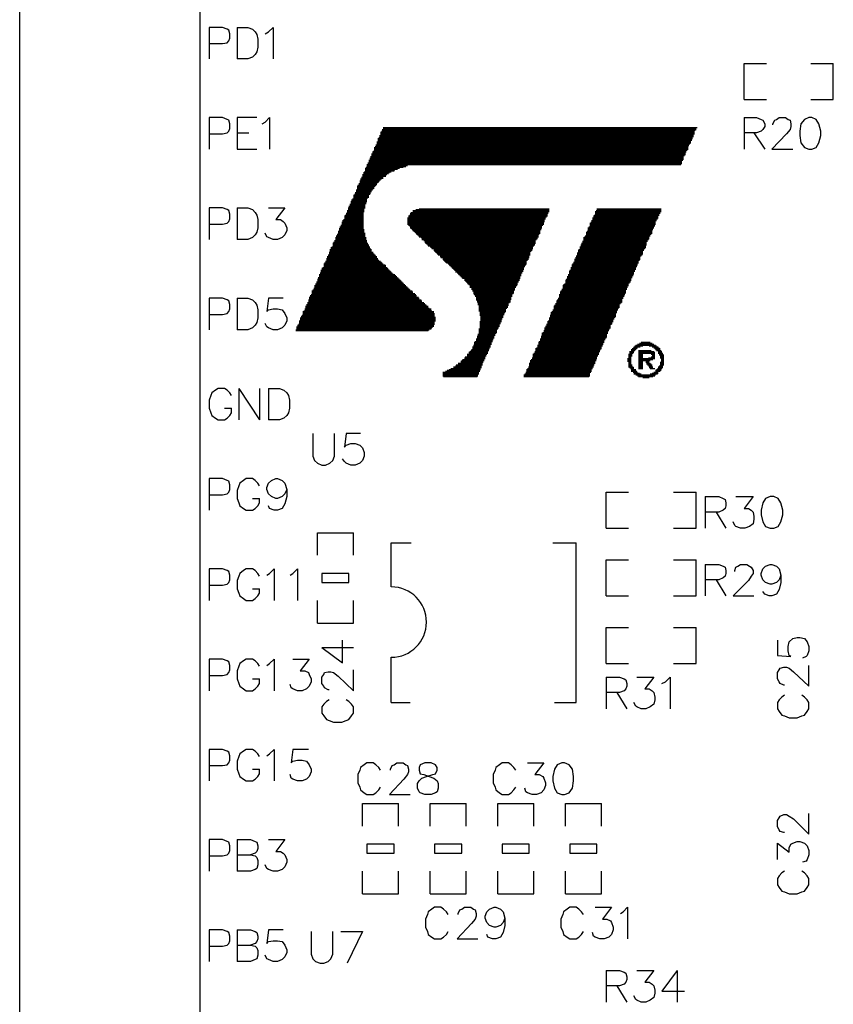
# Model space of a CAD drawing. Extents: x -0.24 to 4.91, y -0.23 to 6.58.
# Tile 13 of 24: x 0.57 to 1.48, y 3.78 to 4.87. Entities that reach past the tile are written whole.
import ezdxf

# ---------------------------------------------------------------- set-up
doc = ezdxf.new("R2010")
doc.units = 0
doc.layers.get('0').update_dxf_attribs({"linetype": 'CONTINUOUS'})
doc.layers.add('mb672d', color=1, linetype='CONTINUOUS')

# ---------------------------------------------------------------- blocks, each defined once
blk = doc.blocks.new('D100')
blk.add_lwpolyline([(-0.015, -0.005), (0.015, -0.005), (0.015, 0.005), (-0.015, 0.005)], close=True)

msp = doc.modelspace()

# ---------------------------------------------------------------- linework, layer by layer
at = {"layer": 'mb672d', "color": 5}
for points in [[(0.575, 2.4), (0.575, 5.9)], [(0.575, 2.4), (0.775, 2.4), (0.775, 5.9)], [(0.785, 4.842), (0.8, 4.842), (0.805, 4.843), (0.807, 4.845), (0.808, 4.848), (0.808, 4.853), (0.807, 4.857), (0.805, 4.858), (0.8, 4.86), (0.785, 4.86), (0.785, 4.825)], [(0.816, 4.86), (0.816, 4.825)], [(0.816, 4.86), (0.828, 4.86), (0.833, 4.858), (0.836, 4.855), (0.838, 4.852), (0.839, 4.847), (0.839, 4.838), (0.838, 4.833), (0.836, 4.83), (0.833, 4.827), (0.828, 4.825), (0.816, 4.825)], [(0.847, 4.853), (0.851, 4.855), (0.856, 4.86), (0.856, 4.825)], [(1.378, 4.78), (1.378, 4.82), (1.403, 4.82)], [(1.452, 4.82), (1.477, 4.82)], [(1.477, 4.78), (1.477, 4.82)], [(1.378, 4.78), (1.403, 4.78)], [(1.452, 4.78), (1.477, 4.78)], [(0.785, 4.742), (0.8, 4.742), (0.805, 4.743), (0.807, 4.745), (0.808, 4.748), (0.808, 4.753), (0.807, 4.757), (0.805, 4.758), (0.8, 4.76), (0.785, 4.76), (0.785, 4.725)], [(0.838, 4.76), (0.816, 4.76), (0.816, 4.725), (0.838, 4.725)], [(0.844, 4.753), (0.847, 4.755), (0.852, 4.76), (0.852, 4.725)], [(1.378, 4.76), (1.378, 4.725)], [(1.378, 4.76), (1.392, 4.76), (1.397, 4.758), (1.399, 4.757), (1.401, 4.753), (1.401, 4.75), (1.399, 4.747), (1.397, 4.745), (1.392, 4.743), (1.378, 4.743)], [(1.41, 4.752), (1.41, 4.753), (1.412, 4.757), (1.414, 4.758), (1.417, 4.76), (1.424, 4.76), (1.427, 4.758), (1.429, 4.757), (1.43, 4.753), (1.43, 4.75), (1.429, 4.747), (1.425, 4.742), (1.409, 4.725), (1.432, 4.725)], [(1.45, 4.76), (1.445, 4.758), (1.441, 4.753), (1.44, 4.745), (1.44, 4.74), (1.441, 4.732), (1.445, 4.727), (1.45, 4.725), (1.453, 4.725), (1.458, 4.727), (1.461, 4.732), (1.463, 4.74), (1.463, 4.745), (1.461, 4.753), (1.458, 4.758), (1.453, 4.76), (1.45, 4.76)], [(0.977, 4.747), (1.325, 4.747)], [(0.977, 4.746), (1.324, 4.746)], [(0.978, 4.749), (1.326, 4.749)], [(0.978, 4.748), (1.325, 4.748)], [(0.816, 4.743), (0.829, 4.743)], [(0.972, 4.737), (1.321, 4.737)], [(0.972, 4.736), (1.32, 4.736)], [(0.972, 4.735), (1.32, 4.735)], [(0.973, 4.738), (1.321, 4.738)], [(0.974, 4.74), (1.322, 4.74)], [(0.974, 4.739), (1.322, 4.739)], [(0.975, 4.744), (1.323, 4.744)], [(0.975, 4.743), (1.323, 4.743)], [(0.975, 4.742), (1.323, 4.742)], [(0.975, 4.741), (1.322, 4.741)], [(0.976, 4.745), (1.323, 4.745)], [(1.389, 4.743), (1.401, 4.725)], [(0.968, 4.727), (1.316, 4.727)], [(0.968, 4.726), (1.316, 4.726)], [(0.968, 4.725), (1.316, 4.725)], [(0.969, 4.728), (1.316, 4.728)], [(0.97, 4.73), (1.317, 4.73)], [(0.97, 4.729), (1.317, 4.729)], [(0.971, 4.733), (1.319, 4.733)], [(0.971, 4.732), (1.319, 4.732)], [(0.971, 4.731), (1.318, 4.731)], [(0.972, 4.734), (1.319, 4.734)], [(0.963, 4.715), (1.311, 4.715)], [(0.963, 4.714), (1.311, 4.714)], [(0.964, 4.717), (1.311, 4.717)], [(0.964, 4.716), (1.311, 4.716)], [(0.965, 4.72), (1.313, 4.72)], [(0.965, 4.719), (1.313, 4.719)], [(0.965, 4.718), (1.312, 4.718)], [(0.966, 4.722), (1.314, 4.722)], [(0.966, 4.721), (1.313, 4.721)], [(0.967, 4.723), (1.314, 4.723)], [(0.968, 4.724), (1.315, 4.724)], [(0.958, 4.704), (0.996, 4.704)], [(0.958, 4.703), (0.994, 4.703)], [(0.959, 4.705), (1, 4.705)], [(0.96, 4.708), (1.308, 4.708)], [(0.96, 4.707), (1.005, 4.707)], [(0.96, 4.706), (1.003, 4.706)], [(0.961, 4.71), (1.309, 4.71)], [(0.961, 4.709), (1.309, 4.709)], [(0.962, 4.713), (1.31, 4.713)], [(0.962, 4.712), (1.309, 4.712)], [(0.962, 4.711), (1.309, 4.711)], [(0.953, 4.692), (0.976, 4.692)], [(0.954, 4.694), (0.978, 4.694)], [(0.954, 4.693), (0.978, 4.693)], [(0.955, 4.697), (0.982, 4.697)], [(0.955, 4.696), (0.981, 4.696)], [(0.955, 4.695), (0.981, 4.695)], [(0.956, 4.699), (0.985, 4.699)], [(0.956, 4.698), (0.984, 4.698)], [(0.957, 4.7), (0.987, 4.7)], [(0.958, 4.702), (0.991, 4.702)], [(0.958, 4.701), (0.99, 4.701)], [(0.949, 4.684), (0.969, 4.684)], [(0.949, 4.683), (0.968, 4.683)], [(0.949, 4.682), (0.968, 4.682)], [(0.949, 4.681), (0.967, 4.681)], [(0.95, 4.685), (0.97, 4.685)], [(0.951, 4.687), (0.971, 4.687)], [(0.951, 4.686), (0.971, 4.686)], [(0.952, 4.69), (0.974, 4.69)], [(0.952, 4.689), (0.973, 4.689)], [(0.952, 4.688), (0.972, 4.688)], [(0.953, 4.691), (0.975, 4.691)], [(0.944, 4.67), (0.96, 4.67)], [(0.945, 4.674), (0.962, 4.674)], [(0.945, 4.673), (0.962, 4.673)], [(0.945, 4.672), (0.962, 4.672)], [(0.945, 4.671), (0.961, 4.671)], [(0.946, 4.675), (0.963, 4.675)], [(0.947, 4.677), (0.964, 4.677)], [(0.947, 4.676), (0.964, 4.676)], [(0.948, 4.68), (0.966, 4.68)], [(0.948, 4.679), (0.965, 4.679)], [(0.948, 4.678), (0.965, 4.678)], [(0.785, 4.642), (0.8, 4.642), (0.805, 4.643), (0.807, 4.645), (0.808, 4.648), (0.808, 4.653), (0.807, 4.657), (0.805, 4.658), (0.8, 4.66), (0.785, 4.66), (0.785, 4.625)], [(0.816, 4.66), (0.816, 4.625)], [(0.816, 4.66), (0.828, 4.66), (0.833, 4.658), (0.836, 4.655), (0.838, 4.652), (0.839, 4.647), (0.839, 4.638), (0.838, 4.633), (0.836, 4.63), (0.833, 4.627), (0.828, 4.625), (0.816, 4.625)], [(0.851, 4.66), (0.869, 4.66), (0.859, 4.647), (0.864, 4.647), (0.867, 4.645), (0.869, 4.643), (0.871, 4.638), (0.871, 4.635), (0.869, 4.63), (0.866, 4.627), (0.861, 4.625), (0.856, 4.625), (0.851, 4.627), (0.849, 4.628), (0.847, 4.632)], [(0.939, 4.66), (0.958, 4.66)], [(0.939, 4.659), (0.957, 4.659)], [(0.94, 4.662), (0.958, 4.662)], [(0.94, 4.661), (0.958, 4.661)], [(0.941, 4.664), (0.958, 4.664)], [(0.941, 4.663), (0.958, 4.663)], [(0.942, 4.667), (0.96, 4.667)], [(0.942, 4.666), (0.959, 4.666)], [(0.942, 4.665), (0.959, 4.665)], [(0.943, 4.669), (0.96, 4.669)], [(0.943, 4.668), (0.96, 4.668)], [(1.018, 4.659), (1.078, 4.659)], [(1.078, 4.659), (1.162, 4.659)], [(1.215, 4.659), (1.286, 4.659)], [(0.935, 4.651), (0.956, 4.651)], [(0.935, 4.65), (0.956, 4.65)], [(0.935, 4.649), (0.956, 4.649)], [(0.935, 4.648), (0.956, 4.648)], [(0.936, 4.652), (0.956, 4.652)], [(0.937, 4.654), (0.956, 4.654)], [(0.937, 4.653), (0.956, 4.653)], [(0.938, 4.657), (0.957, 4.657)], [(0.938, 4.656), (0.957, 4.656)], [(0.938, 4.655), (0.956, 4.655)], [(0.939, 4.658), (0.957, 4.658)], [(1.005, 4.649), (1.158, 4.649)], [(1.005, 4.648), (1.158, 4.648)], [(1.006, 4.651), (1.16, 4.651)], [(1.006, 4.65), (1.159, 4.65)], [(1.007, 4.652), (1.16, 4.652)], [(1.008, 4.654), (1.161, 4.654)], [(1.008, 4.653), (1.16, 4.653)], [(1.009, 4.655), (1.161, 4.655)], [(1.011, 4.657), (1.162, 4.657)], [(1.011, 4.656), (1.162, 4.656)], [(1.014, 4.658), (1.162, 4.658)], [(1.21, 4.649), (1.283, 4.649)], [(1.21, 4.648), (1.282, 4.648)], [(1.211, 4.651), (1.283, 4.651)], [(1.211, 4.65), (1.283, 4.65)], [(1.212, 4.652), (1.284, 4.652)], [(1.213, 4.656), (1.286, 4.656)], [(1.213, 4.655), (1.285, 4.655)], [(1.213, 4.654), (1.285, 4.654)], [(1.213, 4.653), (1.284, 4.653)], [(1.214, 4.657), (1.286, 4.657)], [(1.215, 4.658), (1.286, 4.658)], [(0.929, 4.637), (0.956, 4.637)], [(0.93, 4.639), (0.956, 4.639)], [(0.93, 4.638), (0.956, 4.638)], [(0.931, 4.641), (0.956, 4.641)], [(0.931, 4.64), (0.956, 4.64)], [(0.932, 4.644), (0.956, 4.644)], [(0.932, 4.643), (0.956, 4.643)], [(0.932, 4.642), (0.956, 4.642)], [(0.933, 4.646), (0.956, 4.646)], [(0.933, 4.645), (0.956, 4.645)], [(0.934, 4.647), (0.956, 4.647)], [(1.005, 4.647), (1.157, 4.647)], [(1.005, 4.646), (1.157, 4.646)], [(1.005, 4.645), (1.157, 4.645)], [(1.005, 4.644), (1.156, 4.644)], [(1.005, 4.643), (1.156, 4.643)], [(1.005, 4.642), (1.156, 4.642)], [(1.006, 4.641), (1.155, 4.641)], [(1.007, 4.64), (1.154, 4.64)], [(1.008, 4.639), (1.154, 4.639)], [(1.008, 4.638), (1.154, 4.638)], [(1.009, 4.637), (1.153, 4.637)], [(1.205, 4.638), (1.278, 4.638)], [(1.205, 4.637), (1.277, 4.637)], [(1.206, 4.639), (1.278, 4.639)], [(1.207, 4.643), (1.28, 4.643)], [(1.207, 4.642), (1.28, 4.642)], [(1.207, 4.641), (1.279, 4.641)], [(1.207, 4.64), (1.279, 4.64)], [(1.208, 4.644), (1.28, 4.644)], [(1.209, 4.646), (1.281, 4.646)], [(1.209, 4.645), (1.28, 4.645)], [(1.21, 4.647), (1.281, 4.647)], [(0.925, 4.627), (0.959, 4.627)], [(0.925, 4.626), (0.959, 4.626)], [(0.926, 4.629), (0.958, 4.629)], [(0.926, 4.628), (0.958, 4.628)], [(0.927, 4.631), (0.958, 4.631)], [(0.927, 4.63), (0.958, 4.63)], [(0.928, 4.634), (0.957, 4.634)], [(0.928, 4.633), (0.957, 4.633)], [(0.928, 4.632), (0.958, 4.632)], [(0.929, 4.636), (0.957, 4.636)], [(0.929, 4.635), (0.957, 4.635)], [(1.01, 4.636), (1.153, 4.636)], [(1.011, 4.635), (1.152, 4.635)], [(1.012, 4.634), (1.152, 4.634)], [(1.013, 4.633), (1.152, 4.633)], [(1.014, 4.632), (1.152, 4.632)], [(1.015, 4.631), (1.151, 4.631)], [(1.016, 4.63), (1.15, 4.63)], [(1.017, 4.629), (1.15, 4.629)], [(1.018, 4.628), (1.15, 4.628)], [(1.02, 4.627), (1.149, 4.627)], [(1.021, 4.626), (1.149, 4.626)], [(1.2, 4.627), (1.273, 4.627)], [(1.2, 4.626), (1.273, 4.626)], [(1.201, 4.628), (1.273, 4.628)], [(1.202, 4.629), (1.274, 4.629)], [(1.203, 4.633), (1.276, 4.633)], [(1.203, 4.632), (1.276, 4.632)], [(1.203, 4.631), (1.275, 4.631)], [(1.203, 4.63), (1.274, 4.63)], [(1.204, 4.634), (1.276, 4.634)], [(1.205, 4.636), (1.277, 4.636)], [(1.205, 4.635), (1.276, 4.635)], [(0.92, 4.616), (0.963, 4.616)], [(0.92, 4.615), (0.964, 4.615)], [(0.921, 4.617), (0.963, 4.617)], [(0.922, 4.621), (0.961, 4.621)], [(0.922, 4.62), (0.961, 4.62)], [(0.922, 4.619), (0.962, 4.619)], [(0.922, 4.618), (0.962, 4.618)], [(0.923, 4.622), (0.96, 4.622)], [(0.924, 4.624), (0.96, 4.624)], [(0.924, 4.623), (0.96, 4.623)], [(0.925, 4.625), (0.959, 4.625)], [(1.021, 4.625), (1.148, 4.625)], [(1.023, 4.624), (1.147, 4.624)], [(1.024, 4.623), (1.147, 4.623)], [(1.024, 4.622), (1.147, 4.622)], [(1.025, 4.621), (1.147, 4.621)], [(1.026, 4.62), (1.146, 4.62)], [(1.027, 4.619), (1.146, 4.619)], [(1.028, 4.618), (1.145, 4.618)], [(1.03, 4.617), (1.144, 4.617)], [(1.031, 4.616), (1.144, 4.616)], [(1.032, 4.615), (1.144, 4.615)], [(1.196, 4.617), (1.269, 4.617)], [(1.196, 4.616), (1.269, 4.616)], [(1.196, 4.615), (1.268, 4.615)], [(1.197, 4.619), (1.27, 4.619)], [(1.197, 4.618), (1.269, 4.618)], [(1.198, 4.621), (1.27, 4.621)], [(1.198, 4.62), (1.27, 4.62)], [(1.199, 4.623), (1.271, 4.623)], [(1.199, 4.622), (1.27, 4.622)], [(1.2, 4.625), (1.272, 4.625)], [(1.2, 4.624), (1.271, 4.624)], [(0.916, 4.606), (0.971, 4.606)], [(0.916, 4.605), (0.971, 4.605)], [(0.917, 4.608), (0.969, 4.608)], [(0.917, 4.607), (0.97, 4.607)], [(0.918, 4.611), (0.967, 4.611)], [(0.918, 4.61), (0.967, 4.61)], [(0.918, 4.609), (0.968, 4.609)], [(0.919, 4.614), (0.965, 4.614)], [(0.919, 4.613), (0.965, 4.613)], [(0.919, 4.612), (0.965, 4.612)], [(1.034, 4.614), (1.143, 4.614)], [(1.034, 4.613), (1.143, 4.613)], [(1.035, 4.612), (1.142, 4.612)], [(1.036, 4.611), (1.141, 4.611)], [(1.037, 4.61), (1.141, 4.61)], [(1.038, 4.609), (1.141, 4.609)], [(1.039, 4.608), (1.141, 4.608)], [(1.041, 4.607), (1.14, 4.607)], [(1.041, 4.606), (1.14, 4.606)], [(1.042, 4.605), (1.14, 4.605)], [(1.191, 4.605), (1.263, 4.605)], [(1.192, 4.607), (1.264, 4.607)], [(1.192, 4.606), (1.263, 4.606)], [(1.193, 4.61), (1.266, 4.61)], [(1.193, 4.609), (1.266, 4.609)], [(1.193, 4.608), (1.265, 4.608)], [(1.194, 4.613), (1.267, 4.613)], [(1.194, 4.612), (1.266, 4.612)], [(1.194, 4.611), (1.266, 4.611)], [(1.195, 4.614), (1.267, 4.614)], [(0.911, 4.594), (0.982, 4.594)], [(0.912, 4.598), (0.978, 4.598)], [(0.912, 4.597), (0.98, 4.597)], [(0.912, 4.596), (0.981, 4.596)], [(0.912, 4.595), (0.981, 4.595)], [(0.913, 4.599), (0.977, 4.599)], [(0.914, 4.601), (0.975, 4.601)], [(0.914, 4.6), (0.976, 4.6)], [(0.915, 4.604), (0.972, 4.604)], [(0.915, 4.603), (0.972, 4.603)], [(0.915, 4.602), (0.973, 4.602)], [(1.044, 4.604), (1.139, 4.604)], [(1.044, 4.603), (1.139, 4.603)], [(1.045, 4.602), (1.138, 4.602)], [(1.046, 4.601), (1.137, 4.601)], [(1.047, 4.6), (1.137, 4.6)], [(1.048, 4.599), (1.137, 4.599)], [(1.05, 4.598), (1.137, 4.598)], [(1.051, 4.597), (1.136, 4.597)], [(1.052, 4.596), (1.135, 4.596)], [(1.053, 4.595), (1.135, 4.595)], [(1.054, 4.594), (1.134, 4.594)], [(1.186, 4.594), (1.258, 4.594)], [(1.187, 4.597), (1.26, 4.597)], [(1.187, 4.596), (1.259, 4.596)], [(1.187, 4.595), (1.259, 4.595)], [(1.188, 4.598), (1.26, 4.598)], [(1.189, 4.6), (1.261, 4.6)], [(1.189, 4.599), (1.261, 4.599)], [(1.19, 4.603), (1.263, 4.603)], [(1.19, 4.602), (1.262, 4.602)], [(1.19, 4.601), (1.261, 4.601)], [(1.191, 4.604), (1.263, 4.604)], [(0.906, 4.583), (0.994, 4.583)], [(0.907, 4.586), (0.991, 4.586)], [(0.907, 4.585), (0.992, 4.585)], [(0.907, 4.584), (0.993, 4.584)], [(0.908, 4.588), (0.988, 4.588)], [(0.908, 4.587), (0.989, 4.587)], [(0.909, 4.591), (0.985, 4.591)], [(0.909, 4.59), (0.986, 4.59)], [(0.909, 4.589), (0.987, 4.589)], [(0.91, 4.593), (0.983, 4.593)], [(0.91, 4.592), (0.984, 4.592)], [(1.055, 4.593), (1.134, 4.593)], [(1.056, 4.592), (1.134, 4.592)], [(1.057, 4.591), (1.133, 4.591)], [(1.058, 4.59), (1.133, 4.59)], [(1.058, 4.589), (1.132, 4.589)], [(1.06, 4.588), (1.132, 4.588)], [(1.061, 4.587), (1.131, 4.587)], [(1.062, 4.586), (1.131, 4.586)], [(1.063, 4.585), (1.131, 4.585)], [(1.064, 4.584), (1.13, 4.584)], [(1.065, 4.583), (1.13, 4.583)], [(1.182, 4.584), (1.254, 4.584)], [(1.182, 4.583), (1.254, 4.583)], [(1.183, 4.586), (1.255, 4.586)], [(1.183, 4.585), (1.255, 4.585)], [(1.184, 4.59), (1.257, 4.59)], [(1.184, 4.589), (1.256, 4.589)], [(1.184, 4.588), (1.256, 4.588)], [(1.184, 4.587), (1.256, 4.587)], [(1.185, 4.591), (1.257, 4.591)], [(1.186, 4.593), (1.258, 4.593)], [(1.186, 4.592), (1.258, 4.592)], [(0.902, 4.574), (1.003, 4.574)], [(0.902, 4.573), (1.004, 4.573)], [(0.902, 4.572), (1.005, 4.572)], [(0.903, 4.576), (1.001, 4.576)], [(0.903, 4.575), (1.002, 4.575)], [(0.904, 4.578), (0.999, 4.578)], [(0.904, 4.577), (1, 4.577)], [(0.905, 4.581), (0.996, 4.581)], [(0.905, 4.58), (0.997, 4.58)], [(0.905, 4.579), (0.998, 4.579)], [(0.906, 4.582), (0.995, 4.582)], [(1.066, 4.582), (1.13, 4.582)], [(1.068, 4.581), (1.129, 4.581)], [(1.068, 4.58), (1.129, 4.58)], [(1.069, 4.579), (1.128, 4.579)], [(1.07, 4.578), (1.128, 4.578)], [(1.071, 4.577), (1.127, 4.577)], [(1.072, 4.576), (1.127, 4.576)], [(1.073, 4.575), (1.127, 4.575)], [(1.074, 4.574), (1.126, 4.574)], [(1.074, 4.573), (1.125, 4.573)], [(1.074, 4.572), (1.125, 4.572)], [(1.177, 4.574), (1.25, 4.574)], [(1.177, 4.573), (1.249, 4.573)], [(1.177, 4.572), (1.249, 4.572)], [(1.178, 4.575), (1.25, 4.575)], [(1.179, 4.576), (1.25, 4.576)], [(1.18, 4.58), (1.253, 4.58)], [(1.18, 4.579), (1.252, 4.579)], [(1.18, 4.578), (1.252, 4.578)], [(1.18, 4.577), (1.251, 4.577)], [(1.181, 4.581), (1.253, 4.581)], [(1.182, 4.582), (1.253, 4.582)], [(0.896, 4.561), (1.017, 4.561)], [(0.897, 4.563), (1.015, 4.563)], [(0.897, 4.562), (1.015, 4.562)], [(0.898, 4.564), (1.014, 4.564)], [(0.899, 4.568), (1.01, 4.568)], [(0.899, 4.567), (1.011, 4.567)], [(0.899, 4.566), (1.011, 4.566)], [(0.899, 4.565), (1.013, 4.565)], [(0.9, 4.569), (1.008, 4.569)], [(0.901, 4.571), (1.006, 4.571)], [(0.901, 4.57), (1.007, 4.57)], [(1.076, 4.571), (1.124, 4.571)], [(1.076, 4.57), (1.124, 4.57)], [(1.077, 4.569), (1.124, 4.569)], [(1.077, 4.568), (1.123, 4.568)], [(1.078, 4.567), (1.123, 4.567)], [(1.078, 4.566), (1.123, 4.566)], [(1.078, 4.565), (1.122, 4.565)], [(1.079, 4.564), (1.121, 4.564)], [(1.08, 4.563), (1.121, 4.563)], [(1.08, 4.562), (1.121, 4.562)], [(1.081, 4.561), (1.12, 4.561)], [(1.173, 4.564), (1.246, 4.564)], [(1.173, 4.563), (1.245, 4.563)], [(1.173, 4.562), (1.245, 4.562)], [(1.173, 4.561), (1.244, 4.561)], [(1.174, 4.567), (1.247, 4.567)], [(1.174, 4.566), (1.247, 4.566)], [(1.174, 4.565), (1.246, 4.565)], [(1.175, 4.568), (1.247, 4.568)], [(1.176, 4.57), (1.248, 4.57)], [(1.176, 4.569), (1.247, 4.569)], [(1.177, 4.571), (1.248, 4.571)], [(0.785, 4.542), (0.8, 4.542), (0.805, 4.543), (0.807, 4.545), (0.808, 4.548), (0.808, 4.553), (0.807, 4.557), (0.805, 4.558), (0.8, 4.56), (0.785, 4.56), (0.785, 4.525)], [(0.816, 4.56), (0.816, 4.525)], [(0.816, 4.56), (0.828, 4.56), (0.833, 4.558), (0.836, 4.555), (0.838, 4.552), (0.839, 4.547), (0.839, 4.538), (0.838, 4.533), (0.836, 4.53), (0.833, 4.527), (0.828, 4.525), (0.816, 4.525)], [(0.867, 4.56), (0.851, 4.56), (0.849, 4.545), (0.851, 4.547), (0.856, 4.548), (0.861, 4.548), (0.866, 4.547), (0.869, 4.543), (0.871, 4.538), (0.871, 4.535), (0.869, 4.53), (0.866, 4.527), (0.861, 4.525), (0.856, 4.525), (0.851, 4.527), (0.849, 4.528), (0.847, 4.532)], [(0.892, 4.551), (1.028, 4.551)], [(0.892, 4.55), (1.028, 4.55)], [(0.893, 4.553), (1.025, 4.553)], [(0.893, 4.552), (1.026, 4.552)], [(0.894, 4.555), (1.023, 4.555)], [(0.894, 4.554), (1.024, 4.554)], [(0.895, 4.558), (1.02, 4.558)], [(0.895, 4.557), (1.021, 4.557)], [(0.895, 4.556), (1.021, 4.556)], [(0.896, 4.56), (1.018, 4.56)], [(0.896, 4.559), (1.018, 4.559)], [(1.081, 4.56), (1.12, 4.56)], [(1.081, 4.559), (1.12, 4.559)], [(1.081, 4.558), (1.119, 4.558)], [(1.082, 4.557), (1.119, 4.557)], [(1.082, 4.556), (1.119, 4.556)], [(1.083, 4.555), (1.118, 4.555)], [(1.083, 4.554), (1.117, 4.554)], [(1.083, 4.553), (1.117, 4.553)], [(1.084, 4.552), (1.117, 4.552)], [(1.084, 4.551), (1.116, 4.551)], [(1.084, 4.55), (1.116, 4.55)], [(1.167, 4.551), (1.24, 4.551)], [(1.167, 4.55), (1.24, 4.55)], [(1.168, 4.552), (1.24, 4.552)], [(1.169, 4.554), (1.241, 4.554)], [(1.169, 4.553), (1.24, 4.553)], [(1.17, 4.557), (1.243, 4.557)], [(1.17, 4.556), (1.243, 4.556)], [(1.17, 4.555), (1.242, 4.555)], [(1.171, 4.558), (1.243, 4.558)], [(1.172, 4.56), (1.244, 4.56)], [(1.172, 4.559), (1.243, 4.559)], [(0.887, 4.54), (1.035, 4.54)], [(0.887, 4.539), (1.036, 4.539)], [(0.888, 4.541), (1.035, 4.541)], [(0.889, 4.545), (1.034, 4.545)], [(0.889, 4.544), (1.034, 4.544)], [(0.889, 4.543), (1.035, 4.543)], [(0.889, 4.542), (1.035, 4.542)], [(0.89, 4.546), (1.032, 4.546)], [(0.891, 4.548), (1.031, 4.548)], [(0.891, 4.547), (1.031, 4.547)], [(0.892, 4.549), (1.029, 4.549)], [(1.084, 4.549), (1.115, 4.549)], [(1.084, 4.548), (1.114, 4.548)], [(1.084, 4.547), (1.114, 4.547)], [(1.084, 4.546), (1.114, 4.546)], [(1.085, 4.545), (1.114, 4.545)], [(1.085, 4.544), (1.113, 4.544)], [(1.085, 4.543), (1.112, 4.543)], [(1.085, 4.542), (1.112, 4.542)], [(1.085, 4.541), (1.111, 4.541)], [(1.086, 4.54), (1.111, 4.54)], [(1.086, 4.539), (1.111, 4.539)], [(1.163, 4.541), (1.236, 4.541)], [(1.163, 4.54), (1.236, 4.54)], [(1.163, 4.539), (1.235, 4.539)], [(1.164, 4.544), (1.237, 4.544)], [(1.164, 4.543), (1.236, 4.543)], [(1.164, 4.542), (1.236, 4.542)], [(1.165, 4.545), (1.237, 4.545)], [(1.166, 4.547), (1.238, 4.547)], [(1.166, 4.546), (1.237, 4.546)], [(1.167, 4.549), (1.239, 4.549)], [(1.167, 4.548), (1.238, 4.548)], [(0.882, 4.528), (1.033, 4.528)], [(0.883, 4.53), (1.034, 4.53)], [(0.883, 4.529), (1.034, 4.529)], [(0.884, 4.531), (1.035, 4.531)], [(0.885, 4.535), (1.036, 4.535)], [(0.885, 4.534), (1.035, 4.534)], [(0.885, 4.533), (1.035, 4.533)], [(0.885, 4.532), (1.035, 4.532)], [(0.886, 4.538), (1.036, 4.538)], [(0.886, 4.537), (1.036, 4.537)], [(0.886, 4.536), (1.036, 4.536)], [(1.085, 4.534), (1.109, 4.534)], [(1.085, 4.533), (1.108, 4.533)], [(1.085, 4.532), (1.108, 4.532)], [(1.085, 4.531), (1.107, 4.531)], [(1.085, 4.53), (1.107, 4.53)], [(1.085, 4.529), (1.107, 4.529)], [(1.085, 4.528), (1.106, 4.528)], [(1.086, 4.538), (1.11, 4.538)], [(1.086, 4.537), (1.11, 4.537)], [(1.086, 4.536), (1.109, 4.536)], [(1.086, 4.535), (1.109, 4.535)], [(1.158, 4.529), (1.23, 4.529)], [(1.158, 4.528), (1.23, 4.528)], [(1.159, 4.531), (1.231, 4.531)], [(1.159, 4.53), (1.23, 4.53)], [(1.16, 4.534), (1.233, 4.534)], [(1.16, 4.533), (1.232, 4.533)], [(1.16, 4.532), (1.232, 4.532)], [(1.161, 4.535), (1.233, 4.535)], [(1.162, 4.538), (1.234, 4.538)], [(1.162, 4.537), (1.234, 4.537)], [(1.162, 4.536), (1.233, 4.536)], [(0.881, 4.525), (1.029, 4.525)], [(0.881, 4.524), (1.028, 4.524)], [(0.882, 4.527), (1.032, 4.527)], [(0.882, 4.526), (1.031, 4.526)], [(1.082, 4.518), (1.101, 4.518)], [(1.082, 4.517), (1.101, 4.517)], [(1.083, 4.52), (1.102, 4.52)], [(1.083, 4.519), (1.102, 4.519)], [(1.084, 4.526), (1.105, 4.526)], [(1.084, 4.525), (1.104, 4.525)], [(1.084, 4.524), (1.104, 4.524)], [(1.084, 4.523), (1.104, 4.523)], [(1.084, 4.522), (1.104, 4.522)], [(1.084, 4.521), (1.103, 4.521)], [(1.085, 4.527), (1.106, 4.527)], [(1.153, 4.518), (1.226, 4.518)], [(1.153, 4.517), (1.226, 4.517)], [(1.154, 4.521), (1.227, 4.521)], [(1.154, 4.52), (1.226, 4.52)], [(1.154, 4.519), (1.226, 4.519)], [(1.155, 4.522), (1.227, 4.522)], [(1.156, 4.524), (1.228, 4.524)], [(1.156, 4.523), (1.227, 4.523)], [(1.157, 4.527), (1.23, 4.527)], [(1.157, 4.526), (1.229, 4.526)], [(1.157, 4.525), (1.228, 4.525)], [(1.077, 4.506), (1.097, 4.506)], [(1.078, 4.508), (1.097, 4.508)], [(1.078, 4.507), (1.097, 4.507)], [(1.079, 4.511), (1.098, 4.511)], [(1.079, 4.51), (1.098, 4.51)], [(1.079, 4.509), (1.098, 4.509)], [(1.08, 4.512), (1.099, 4.512)], [(1.081, 4.515), (1.1, 4.515)], [(1.081, 4.514), (1.1, 4.514)], [(1.081, 4.513), (1.099, 4.513)], [(1.082, 4.516), (1.101, 4.516)], [(1.149, 4.508), (1.221, 4.508)], [(1.149, 4.507), (1.221, 4.507)], [(1.149, 4.506), (1.22, 4.506)], [(1.15, 4.511), (1.223, 4.511)], [(1.15, 4.51), (1.222, 4.51)], [(1.15, 4.509), (1.222, 4.509)], [(1.151, 4.512), (1.223, 4.512)], [(1.152, 4.515), (1.224, 4.515)], [(1.152, 4.514), (1.224, 4.514)], [(1.152, 4.513), (1.223, 4.513)], [(1.153, 4.516), (1.225, 4.516)], [(1.256, 4.506), (1.263, 4.506)], [(1.257, 4.507), (1.266, 4.507)], [(1.258, 4.508), (1.28, 4.508)], [(1.26, 4.509), (1.278, 4.509)], [(1.262, 4.51), (1.276, 4.51)], [(1.264, 4.511), (1.274, 4.511)], [(1.273, 4.507), (1.281, 4.507)], [(1.276, 4.506), (1.283, 4.506)], [(1.069, 4.495), (1.091, 4.495)], [(1.071, 4.498), (1.093, 4.498)], [(1.071, 4.497), (1.092, 4.497)], [(1.071, 4.496), (1.092, 4.496)], [(1.073, 4.5), (1.094, 4.5)], [(1.073, 4.499), (1.094, 4.499)], [(1.074, 4.501), (1.094, 4.501)], [(1.075, 4.502), (1.095, 4.502)], [(1.076, 4.503), (1.095, 4.503)], [(1.077, 4.505), (1.096, 4.505)], [(1.077, 4.504), (1.096, 4.504)], [(1.144, 4.498), (1.217, 4.498)], [(1.144, 4.497), (1.216, 4.497)], [(1.144, 4.496), (1.216, 4.496)], [(1.144, 4.495), (1.215, 4.495)], [(1.145, 4.499), (1.217, 4.499)], [(1.146, 4.501), (1.218, 4.501)], [(1.146, 4.5), (1.217, 4.5)], [(1.147, 4.504), (1.22, 4.504)], [(1.147, 4.503), (1.219, 4.503)], [(1.147, 4.502), (1.218, 4.502)], [(1.148, 4.505), (1.22, 4.505)], [(1.25, 4.498), (1.254, 4.498)], [(1.25, 4.497), (1.254, 4.497)], [(1.25, 4.496), (1.254, 4.496)], [(1.25, 4.495), (1.253, 4.495)], [(1.251, 4.501), (1.256, 4.501)], [(1.251, 4.5), (1.256, 4.5)], [(1.251, 4.499), (1.255, 4.499)], [(1.253, 4.503), (1.258, 4.503)], [(1.253, 4.502), (1.257, 4.502)], [(1.254, 4.504), (1.259, 4.504)], [(1.255, 4.505), (1.26, 4.505)], [(1.261, 4.502), (1.275, 4.502)], [(1.261, 4.501), (1.278, 4.501)], [(1.261, 4.5), (1.279, 4.5)], [(1.261, 4.499), (1.279, 4.499)], [(1.261, 4.498), (1.266, 4.498)], [(1.261, 4.497), (1.266, 4.497)], [(1.261, 4.496), (1.266, 4.496)], [(1.261, 4.495), (1.266, 4.495)], [(1.275, 4.498), (1.279, 4.498)], [(1.275, 4.495), (1.279, 4.495)], [(1.276, 4.497), (1.279, 4.497)], [(1.276, 4.496), (1.279, 4.496)], [(1.278, 4.505), (1.284, 4.505)], [(1.279, 4.504), (1.285, 4.504)], [(1.28, 4.503), (1.285, 4.503)], [(1.281, 4.502), (1.286, 4.502)], [(1.283, 4.501), (1.287, 4.501)], [(1.283, 4.5), (1.287, 4.5)], [(1.283, 4.499), (1.288, 4.499)], [(1.284, 4.498), (1.288, 4.498)], [(1.284, 4.497), (1.289, 4.497)], [(1.285, 4.496), (1.289, 4.496)], [(1.285, 4.495), (1.289, 4.495)], [(1.058, 4.485), (1.087, 4.485)], [(1.059, 4.486), (1.088, 4.486)], [(1.061, 4.488), (1.088, 4.488)], [(1.061, 4.487), (1.088, 4.487)], [(1.064, 4.49), (1.089, 4.49)], [(1.064, 4.489), (1.089, 4.489)], [(1.065, 4.491), (1.09, 4.491)], [(1.066, 4.492), (1.09, 4.492)], [(1.068, 4.494), (1.091, 4.494)], [(1.068, 4.493), (1.091, 4.493)], [(1.14, 4.488), (1.213, 4.488)], [(1.14, 4.487), (1.212, 4.487)], [(1.14, 4.486), (1.212, 4.486)], [(1.14, 4.485), (1.211, 4.485)], [(1.141, 4.491), (1.214, 4.491)], [(1.141, 4.49), (1.213, 4.49)], [(1.141, 4.489), (1.213, 4.489)], [(1.142, 4.492), (1.214, 4.492)], [(1.143, 4.494), (1.215, 4.494)], [(1.143, 4.493), (1.215, 4.493)], [(1.249, 4.493), (1.253, 4.493)], [(1.249, 4.492), (1.253, 4.492)], [(1.249, 4.491), (1.253, 4.491)], [(1.249, 4.49), (1.253, 4.49)], [(1.25, 4.494), (1.253, 4.494)], [(1.25, 4.489), (1.253, 4.489)], [(1.25, 4.488), (1.253, 4.488)], [(1.25, 4.487), (1.253, 4.487)], [(1.25, 4.486), (1.254, 4.486)], [(1.25, 4.485), (1.254, 4.485)], [(1.261, 4.494), (1.266, 4.494)], [(1.261, 4.493), (1.279, 4.493)], [(1.261, 4.492), (1.277, 4.492)], [(1.261, 4.491), (1.274, 4.491)], [(1.261, 4.49), (1.266, 4.49)], [(1.261, 4.489), (1.266, 4.489)], [(1.261, 4.488), (1.266, 4.488)], [(1.261, 4.487), (1.266, 4.487)], [(1.261, 4.486), (1.266, 4.486)], [(1.261, 4.485), (1.266, 4.485)], [(1.269, 4.49), (1.273, 4.49)], [(1.269, 4.489), (1.273, 4.489)], [(1.27, 4.488), (1.274, 4.488)], [(1.27, 4.487), (1.275, 4.487)], [(1.271, 4.486), (1.276, 4.486)], [(1.272, 4.494), (1.279, 4.494)], [(1.272, 4.485), (1.276, 4.485)], [(1.284, 4.485), (1.288, 4.485)], [(1.285, 4.494), (1.289, 4.494)], [(1.285, 4.489), (1.289, 4.489)], [(1.285, 4.488), (1.289, 4.488)], [(1.285, 4.487), (1.289, 4.487)], [(1.285, 4.486), (1.289, 4.486)], [(1.286, 4.493), (1.289, 4.493)], [(1.286, 4.492), (1.289, 4.492)], [(1.286, 4.491), (1.289, 4.491)], [(1.286, 4.49), (1.289, 4.49)], [(1.044, 4.478), (1.084, 4.478)], [(1.044, 4.477), (1.084, 4.477)], [(1.044, 4.476), (1.084, 4.476)], [(1.044, 4.475), (1.083, 4.475)], [(1.044, 4.474), (1.083, 4.474)], [(1.047, 4.479), (1.085, 4.479)], [(1.049, 4.48), (1.085, 4.48)], [(1.051, 4.481), (1.086, 4.481)], [(1.053, 4.482), (1.086, 4.482)], [(1.056, 4.484), (1.087, 4.484)], [(1.056, 4.483), (1.087, 4.483)], [(1.134, 4.475), (1.207, 4.475)], [(1.134, 4.474), (1.207, 4.474)], [(1.135, 4.476), (1.207, 4.476)], [(1.136, 4.478), (1.208, 4.478)], [(1.136, 4.477), (1.207, 4.477)], [(1.137, 4.481), (1.209, 4.481)], [(1.137, 4.48), (1.209, 4.48)], [(1.137, 4.479), (1.209, 4.479)], [(1.138, 4.482), (1.21, 4.482)], [(1.139, 4.484), (1.211, 4.484)], [(1.139, 4.483), (1.21, 4.483)], [(1.25, 4.484), (1.255, 4.484)], [(1.251, 4.483), (1.256, 4.483)], [(1.252, 4.482), (1.256, 4.482)], [(1.253, 4.481), (1.258, 4.481)], [(1.253, 4.48), (1.258, 4.48)], [(1.253, 4.479), (1.259, 4.479)], [(1.255, 4.478), (1.26, 4.478)], [(1.256, 4.477), (1.262, 4.477)], [(1.256, 4.476), (1.264, 4.476)], [(1.258, 4.475), (1.28, 4.475)], [(1.26, 4.474), (1.279, 4.474)], [(1.261, 4.484), (1.266, 4.484)], [(1.261, 4.483), (1.266, 4.483)], [(1.261, 4.482), (1.266, 4.482)], [(1.273, 4.484), (1.277, 4.484)], [(1.273, 4.483), (1.277, 4.483)], [(1.274, 4.482), (1.279, 4.482)], [(1.274, 4.476), (1.282, 4.476)], [(1.276, 4.477), (1.283, 4.477)], [(1.278, 4.478), (1.283, 4.478)], [(1.28, 4.48), (1.286, 4.48)], [(1.28, 4.479), (1.285, 4.479)], [(1.281, 4.481), (1.286, 4.481)], [(1.282, 4.482), (1.287, 4.482)], [(1.283, 4.484), (1.288, 4.484)], [(1.283, 4.483), (1.288, 4.483)], [(1.045, 4.473), (1.082, 4.473)], [(1.134, 4.473), (1.206, 4.473)], [(1.261, 4.473), (1.277, 4.473)], [(1.266, 4.472), (1.273, 4.472)], [(0.81, 4.452), (0.808, 4.455), (0.805, 4.458), (0.802, 4.46), (0.795, 4.46), (0.792, 4.458), (0.788, 4.455), (0.787, 4.452), (0.785, 4.447), (0.785, 4.438), (0.787, 4.433), (0.788, 4.43), (0.792, 4.427), (0.795, 4.425), (0.802, 4.425), (0.805, 4.427), (0.808, 4.43), (0.81, 4.433), (0.81, 4.438)], [(0.818, 4.46), (0.818, 4.425)], [(0.818, 4.46), (0.841, 4.425)], [(0.841, 4.46), (0.841, 4.425)], [(0.851, 4.46), (0.851, 4.425)], [(0.851, 4.46), (0.863, 4.46), (0.868, 4.458), (0.871, 4.455), (0.873, 4.452), (0.874, 4.447), (0.874, 4.438), (0.873, 4.433), (0.871, 4.43), (0.868, 4.427), (0.863, 4.425), (0.851, 4.425)], [(0.802, 4.438), (0.81, 4.438)], [(0.9, 4.41), (0.9, 4.385), (0.902, 4.38), (0.905, 4.377), (0.91, 4.375), (0.914, 4.375), (0.919, 4.377), (0.922, 4.38), (0.924, 4.385), (0.924, 4.41)], [(0.953, 4.41), (0.937, 4.41), (0.935, 4.395), (0.937, 4.397), (0.942, 4.399), (0.947, 4.399), (0.952, 4.397), (0.955, 4.394), (0.957, 4.389), (0.957, 4.385), (0.955, 4.38), (0.952, 4.377), (0.947, 4.375), (0.942, 4.375), (0.937, 4.377), (0.935, 4.379), (0.933, 4.382)], [(0.785, 4.342), (0.8, 4.342), (0.805, 4.343), (0.807, 4.345), (0.808, 4.348), (0.808, 4.353), (0.807, 4.357), (0.805, 4.358), (0.8, 4.36), (0.785, 4.36), (0.785, 4.325)], [(0.841, 4.352), (0.839, 4.355), (0.836, 4.358), (0.833, 4.36), (0.826, 4.36), (0.823, 4.358), (0.819, 4.355), (0.818, 4.352), (0.816, 4.347), (0.816, 4.338), (0.818, 4.333), (0.819, 4.33), (0.823, 4.327), (0.826, 4.325), (0.833, 4.325), (0.836, 4.327), (0.839, 4.33), (0.841, 4.333), (0.841, 4.338)], [(0.871, 4.348), (0.869, 4.343), (0.866, 4.34), (0.861, 4.338), (0.859, 4.338), (0.854, 4.34), (0.851, 4.343), (0.849, 4.348), (0.849, 4.35), (0.851, 4.355), (0.854, 4.358), (0.859, 4.36), (0.861, 4.36), (0.866, 4.358), (0.869, 4.355), (0.871, 4.348), (0.871, 4.34), (0.869, 4.332), (0.866, 4.327), (0.861, 4.325), (0.857, 4.325), (0.852, 4.327), (0.851, 4.33)], [(1.225, 4.305), (1.225, 4.345), (1.25, 4.345)], [(1.3, 4.345), (1.325, 4.345)], [(1.325, 4.305), (1.325, 4.345)], [(0.833, 4.338), (0.841, 4.338)], [(1.335, 4.34), (1.335, 4.305)], [(1.335, 4.34), (1.35, 4.34), (1.355, 4.338), (1.357, 4.337), (1.358, 4.333), (1.358, 4.33), (1.357, 4.327), (1.355, 4.325), (1.35, 4.323), (1.335, 4.323)], [(1.369, 4.34), (1.388, 4.34), (1.378, 4.327), (1.383, 4.327), (1.386, 4.325), (1.388, 4.323), (1.389, 4.318), (1.389, 4.315), (1.388, 4.31), (1.384, 4.307), (1.379, 4.305), (1.374, 4.305), (1.369, 4.307), (1.368, 4.308), (1.366, 4.312)], [(1.407, 4.34), (1.402, 4.338), (1.399, 4.333), (1.397, 4.325), (1.397, 4.32), (1.399, 4.312), (1.402, 4.307), (1.407, 4.305), (1.411, 4.305), (1.416, 4.307), (1.419, 4.312), (1.421, 4.32), (1.421, 4.325), (1.419, 4.333), (1.416, 4.338), (1.411, 4.34), (1.407, 4.34)], [(1.347, 4.323), (1.358, 4.305)], [(0.905, 4.275), (0.905, 4.3), (0.945, 4.3)], [(0.945, 4.275), (0.945, 4.3)], [(1.225, 4.305), (1.25, 4.305)], [(1.3, 4.305), (1.325, 4.305)], [(0.987, 4.24), (0.987, 4.289)], [(0.987, 4.289), (1.009, 4.289)], [(1.166, 4.289), (1.192, 4.289)], [(1.192, 4.112), (1.192, 4.289)], [(1.225, 4.23), (1.225, 4.27), (1.25, 4.27)], [(1.3, 4.27), (1.325, 4.27)], [(1.325, 4.23), (1.325, 4.27)], [(0.785, 4.242), (0.8, 4.242), (0.805, 4.243), (0.807, 4.245), (0.808, 4.248), (0.808, 4.253), (0.807, 4.257), (0.805, 4.258), (0.8, 4.26), (0.785, 4.26), (0.785, 4.225)], [(0.841, 4.252), (0.839, 4.255), (0.836, 4.258), (0.833, 4.26), (0.826, 4.26), (0.823, 4.258), (0.819, 4.255), (0.818, 4.252), (0.816, 4.247), (0.816, 4.238), (0.818, 4.233), (0.819, 4.23), (0.823, 4.227), (0.826, 4.225), (0.833, 4.225), (0.836, 4.227), (0.839, 4.23), (0.841, 4.233), (0.841, 4.238)], [(0.849, 4.253), (0.852, 4.255), (0.857, 4.26), (0.857, 4.225)], [(0.875, 4.253), (0.878, 4.255), (0.883, 4.26), (0.883, 4.225)], [(1.335, 4.265), (1.335, 4.23)], [(1.335, 4.265), (1.35, 4.265), (1.355, 4.263), (1.357, 4.262), (1.358, 4.258), (1.358, 4.255), (1.357, 4.252), (1.355, 4.25), (1.35, 4.248), (1.335, 4.248)], [(1.368, 4.257), (1.368, 4.258), (1.369, 4.262), (1.371, 4.263), (1.374, 4.265), (1.381, 4.265), (1.384, 4.263), (1.386, 4.262), (1.388, 4.258), (1.388, 4.255), (1.386, 4.252), (1.383, 4.247), (1.366, 4.23), (1.389, 4.23)], [(1.419, 4.253), (1.417, 4.248), (1.414, 4.245), (1.409, 4.243), (1.407, 4.243), (1.402, 4.245), (1.399, 4.248), (1.397, 4.253), (1.397, 4.255), (1.399, 4.26), (1.402, 4.263), (1.407, 4.265), (1.409, 4.265), (1.414, 4.263), (1.417, 4.26), (1.419, 4.253), (1.419, 4.245), (1.417, 4.237), (1.414, 4.232), (1.409, 4.23), (1.406, 4.23), (1.401, 4.232), (1.399, 4.235)], [(1.347, 4.248), (1.358, 4.23)], [(0.833, 4.238), (0.841, 4.238)], [(0.905, 4.2), (0.905, 4.225)], [(0.945, 4.2), (0.945, 4.225)], [(1.225, 4.23), (1.25, 4.23)], [(1.3, 4.23), (1.325, 4.23)], [(0.905, 4.2), (0.945, 4.2)], [(1.225, 4.195), (1.25, 4.195)], [(1.225, 4.155), (1.225, 4.195)], [(1.3, 4.155), (1.325, 4.155), (1.325, 4.195)], [(1.3, 4.195), (1.325, 4.195)], [(0.91, 4.173), (0.933, 4.156), (0.933, 4.181)], [(1.415, 4.181), (1.415, 4.164), (1.43, 4.163), (1.428, 4.164), (1.427, 4.169), (1.427, 4.174), (1.428, 4.179), (1.432, 4.183), (1.437, 4.184), (1.44, 4.184), (1.445, 4.183), (1.448, 4.179), (1.45, 4.174), (1.45, 4.169), (1.448, 4.164), (1.447, 4.163), (1.443, 4.161)], [(0.91, 4.173), (0.945, 4.173)], [(0.785, 4.142), (0.8, 4.142), (0.805, 4.143), (0.807, 4.145), (0.808, 4.148), (0.808, 4.153), (0.807, 4.157), (0.805, 4.158), (0.8, 4.16), (0.785, 4.16), (0.785, 4.125)], [(0.841, 4.152), (0.839, 4.155), (0.836, 4.158), (0.833, 4.16), (0.826, 4.16), (0.823, 4.158), (0.819, 4.155), (0.818, 4.152), (0.816, 4.147), (0.816, 4.138), (0.818, 4.133), (0.819, 4.13), (0.823, 4.127), (0.826, 4.125), (0.833, 4.125), (0.836, 4.127), (0.839, 4.13), (0.841, 4.133), (0.841, 4.138)], [(0.849, 4.153), (0.852, 4.155), (0.857, 4.16), (0.857, 4.125)], [(0.878, 4.16), (0.896, 4.16), (0.886, 4.147), (0.891, 4.147), (0.895, 4.145), (0.896, 4.143), (0.898, 4.138), (0.898, 4.135), (0.896, 4.13), (0.893, 4.127), (0.888, 4.125), (0.883, 4.125), (0.878, 4.127), (0.876, 4.128), (0.875, 4.132)], [(0.987, 4.112), (0.987, 4.162)], [(0.918, 4.126), (0.917, 4.126), (0.913, 4.128), (0.912, 4.13), (0.91, 4.133), (0.91, 4.14), (0.912, 4.143), (0.913, 4.145), (0.917, 4.146), (0.92, 4.146), (0.923, 4.145), (0.928, 4.141), (0.945, 4.125), (0.945, 4.148)], [(1.225, 4.155), (1.25, 4.155)], [(1.423, 4.131), (1.422, 4.131), (1.418, 4.133), (1.417, 4.135), (1.415, 4.138), (1.415, 4.145), (1.417, 4.148), (1.418, 4.15), (1.422, 4.151), (1.425, 4.151), (1.428, 4.15), (1.433, 4.146), (1.45, 4.13), (1.45, 4.153)], [(0.833, 4.138), (0.841, 4.138)], [(1.225, 4.14), (1.225, 4.105)], [(1.225, 4.14), (1.24, 4.14), (1.245, 4.138), (1.247, 4.137), (1.248, 4.133), (1.248, 4.13), (1.247, 4.127), (1.245, 4.125), (1.24, 4.123), (1.225, 4.123)], [(1.259, 4.14), (1.278, 4.14), (1.268, 4.127), (1.273, 4.127), (1.276, 4.125), (1.278, 4.123), (1.279, 4.118), (1.279, 4.115), (1.278, 4.11), (1.274, 4.107), (1.269, 4.105), (1.264, 4.105), (1.259, 4.107), (1.258, 4.108), (1.256, 4.112)], [(1.287, 4.133), (1.291, 4.135), (1.296, 4.14), (1.296, 4.105)], [(0.918, 4.115), (0.915, 4.113), (0.912, 4.11), (0.91, 4.107), (0.91, 4.1), (0.912, 4.097), (0.915, 4.093), (0.918, 4.092), (0.923, 4.09), (0.932, 4.09), (0.937, 4.092), (0.94, 4.093), (0.943, 4.097), (0.945, 4.1), (0.945, 4.107), (0.943, 4.11), (0.94, 4.113), (0.937, 4.115)], [(1.237, 4.123), (1.248, 4.105)], [(1.423, 4.12), (1.42, 4.118), (1.417, 4.115), (1.415, 4.112), (1.415, 4.105), (1.417, 4.102), (1.42, 4.098), (1.423, 4.097), (1.428, 4.095), (1.437, 4.095), (1.442, 4.097), (1.445, 4.098), (1.448, 4.102), (1.45, 4.105), (1.45, 4.112), (1.448, 4.115), (1.445, 4.118), (1.442, 4.12)], [(0.987, 4.112), (1.008, 4.112)], [(1.168, 4.112), (1.192, 4.112)], [(0.785, 4.042), (0.8, 4.042), (0.805, 4.043), (0.807, 4.045), (0.808, 4.048), (0.808, 4.053), (0.807, 4.057), (0.805, 4.058), (0.8, 4.06), (0.785, 4.06), (0.785, 4.025)], [(0.841, 4.052), (0.839, 4.055), (0.836, 4.058), (0.833, 4.06), (0.826, 4.06), (0.823, 4.058), (0.819, 4.055), (0.818, 4.052), (0.816, 4.047), (0.816, 4.038), (0.818, 4.033), (0.819, 4.03), (0.823, 4.027), (0.826, 4.025), (0.833, 4.025), (0.836, 4.027), (0.839, 4.03), (0.841, 4.033), (0.841, 4.038)], [(0.849, 4.053), (0.852, 4.055), (0.857, 4.06), (0.857, 4.025)], [(0.895, 4.06), (0.878, 4.06), (0.876, 4.045), (0.878, 4.047), (0.883, 4.048), (0.888, 4.048), (0.893, 4.047), (0.896, 4.043), (0.898, 4.038), (0.898, 4.035), (0.896, 4.03), (0.893, 4.027), (0.888, 4.025), (0.883, 4.025), (0.878, 4.027), (0.876, 4.028), (0.875, 4.032)], [(0.833, 4.038), (0.841, 4.038)], [(0.975, 4.037), (0.973, 4.04), (0.97, 4.043), (0.967, 4.045), (0.96, 4.045), (0.957, 4.043), (0.953, 4.04), (0.952, 4.037), (0.95, 4.032), (0.95, 4.023), (0.952, 4.018), (0.953, 4.015), (0.957, 4.012), (0.96, 4.01), (0.967, 4.01), (0.97, 4.012), (0.973, 4.015), (0.975, 4.018)], [(0.986, 4.037), (0.986, 4.038), (0.988, 4.042), (0.99, 4.043), (0.993, 4.045), (1, 4.045), (1.003, 4.043), (1.005, 4.042), (1.006, 4.038), (1.006, 4.035), (1.005, 4.032), (1.001, 4.027), (0.985, 4.01), (1.008, 4.01)], [(1.024, 4.045), (1.019, 4.043), (1.018, 4.04), (1.018, 4.037), (1.019, 4.033), (1.023, 4.032), (1.029, 4.03), (1.034, 4.028), (1.038, 4.025), (1.039, 4.022), (1.039, 4.017), (1.038, 4.013), (1.036, 4.012), (1.031, 4.01), (1.024, 4.01), (1.019, 4.012), (1.018, 4.013), (1.016, 4.017), (1.016, 4.022), (1.018, 4.025), (1.021, 4.028), (1.026, 4.03), (1.033, 4.032), (1.036, 4.033), (1.038, 4.037), (1.038, 4.04), (1.036, 4.043), (1.031, 4.045), (1.024, 4.045)], [(1.125, 4.037), (1.123, 4.04), (1.12, 4.043), (1.117, 4.045), (1.11, 4.045), (1.107, 4.043), (1.103, 4.04), (1.102, 4.037), (1.1, 4.032), (1.1, 4.023), (1.102, 4.018), (1.103, 4.015), (1.107, 4.012), (1.11, 4.01), (1.117, 4.01), (1.12, 4.012), (1.123, 4.015), (1.125, 4.018)], [(1.138, 4.045), (1.156, 4.045), (1.146, 4.032), (1.151, 4.032), (1.155, 4.03), (1.156, 4.028), (1.158, 4.023), (1.158, 4.02), (1.156, 4.015), (1.153, 4.012), (1.148, 4.01), (1.143, 4.01), (1.138, 4.012), (1.136, 4.013), (1.135, 4.017)], [(1.176, 4.045), (1.171, 4.043), (1.168, 4.038), (1.166, 4.03), (1.166, 4.025), (1.168, 4.017), (1.171, 4.012), (1.176, 4.01), (1.179, 4.01), (1.184, 4.012), (1.188, 4.017), (1.189, 4.025), (1.189, 4.03), (1.188, 4.038), (1.184, 4.043), (1.179, 4.045), (1.176, 4.045)], [(0.955, 3.975), (0.955, 4), (0.995, 4)], [(0.995, 3.975), (0.995, 4)], [(1.03, 4), (1.07, 4)], [(1.03, 3.975), (1.03, 4)], [(1.07, 3.975), (1.07, 4)], [(1.105, 3.975), (1.105, 4), (1.145, 4)], [(1.145, 3.975), (1.145, 4)], [(1.18, 3.975), (1.18, 4), (1.22, 4)], [(1.22, 3.975), (1.22, 4)], [(1.423, 3.968), (1.422, 3.968), (1.418, 3.969), (1.417, 3.971), (1.415, 3.974), (1.415, 3.981), (1.417, 3.984), (1.418, 3.986), (1.422, 3.988), (1.425, 3.988), (1.428, 3.986), (1.433, 3.983), (1.45, 3.966), (1.45, 3.989)], [(0.785, 3.942), (0.8, 3.942), (0.805, 3.943), (0.807, 3.945), (0.808, 3.948), (0.808, 3.953), (0.807, 3.957), (0.805, 3.958), (0.8, 3.96), (0.785, 3.96), (0.785, 3.925)], [(0.816, 3.96), (0.816, 3.925)], [(0.816, 3.96), (0.831, 3.96), (0.836, 3.958), (0.838, 3.957), (0.839, 3.953), (0.839, 3.95), (0.838, 3.947), (0.836, 3.945), (0.831, 3.943)], [(0.851, 3.96), (0.869, 3.96), (0.859, 3.947), (0.864, 3.947), (0.867, 3.945), (0.869, 3.943), (0.871, 3.938), (0.871, 3.935), (0.869, 3.93), (0.866, 3.927), (0.861, 3.925), (0.856, 3.925), (0.851, 3.927), (0.849, 3.928), (0.847, 3.932)], [(1.415, 3.938), (1.415, 3.956), (1.428, 3.946), (1.428, 3.951), (1.43, 3.955), (1.432, 3.956), (1.437, 3.958), (1.44, 3.958), (1.445, 3.956), (1.448, 3.953), (1.45, 3.948), (1.45, 3.943), (1.448, 3.938), (1.447, 3.936), (1.443, 3.935)], [(0.816, 3.943), (0.831, 3.943), (0.836, 3.942), (0.838, 3.94), (0.839, 3.937), (0.839, 3.932), (0.838, 3.928), (0.836, 3.927), (0.831, 3.925), (0.816, 3.925)], [(0.955, 3.9), (0.955, 3.925)], [(0.995, 3.9), (0.995, 3.925)], [(1.03, 3.9), (1.03, 3.925)], [(1.03, 3.9), (1.07, 3.9), (1.07, 3.925)], [(1.105, 3.9), (1.105, 3.925)], [(1.145, 3.9), (1.145, 3.925)], [(1.18, 3.9), (1.18, 3.925)], [(1.22, 3.9), (1.22, 3.925)], [(1.423, 3.925), (1.42, 3.923), (1.417, 3.92), (1.415, 3.917), (1.415, 3.91), (1.417, 3.907), (1.42, 3.903), (1.423, 3.902), (1.428, 3.9), (1.437, 3.9), (1.442, 3.902), (1.445, 3.903), (1.448, 3.907), (1.45, 3.91), (1.45, 3.917), (1.448, 3.92), (1.445, 3.923), (1.442, 3.925)], [(0.955, 3.9), (0.995, 3.9)], [(1.105, 3.9), (1.145, 3.9)], [(1.18, 3.9), (1.22, 3.9)], [(1.05, 3.877), (1.048, 3.88), (1.045, 3.883), (1.042, 3.885), (1.035, 3.885), (1.032, 3.883), (1.028, 3.88), (1.027, 3.877), (1.025, 3.872), (1.025, 3.863), (1.027, 3.858), (1.028, 3.855), (1.032, 3.852), (1.035, 3.85), (1.042, 3.85), (1.045, 3.852), (1.048, 3.855), (1.05, 3.858)], [(1.061, 3.877), (1.061, 3.878), (1.063, 3.882), (1.065, 3.883), (1.068, 3.885), (1.075, 3.885), (1.078, 3.883), (1.08, 3.882), (1.081, 3.878), (1.081, 3.875), (1.08, 3.872), (1.076, 3.867), (1.06, 3.85), (1.083, 3.85)], [(1.113, 3.873), (1.111, 3.868), (1.108, 3.865), (1.103, 3.863), (1.101, 3.863), (1.096, 3.865), (1.093, 3.868), (1.091, 3.873), (1.091, 3.875), (1.093, 3.88), (1.096, 3.883), (1.101, 3.885), (1.103, 3.885), (1.108, 3.883), (1.111, 3.88), (1.113, 3.873), (1.113, 3.865), (1.111, 3.857), (1.108, 3.852), (1.103, 3.85), (1.099, 3.85), (1.094, 3.852), (1.093, 3.855)], [(1.2, 3.877), (1.198, 3.88), (1.195, 3.883), (1.192, 3.885), (1.185, 3.885), (1.182, 3.883), (1.178, 3.88), (1.177, 3.877), (1.175, 3.872), (1.175, 3.863), (1.177, 3.858), (1.178, 3.855), (1.182, 3.852), (1.185, 3.85), (1.192, 3.85), (1.195, 3.852), (1.198, 3.855), (1.2, 3.858)], [(1.213, 3.885), (1.231, 3.885), (1.221, 3.872), (1.226, 3.872), (1.23, 3.87), (1.231, 3.868), (1.233, 3.863), (1.233, 3.86), (1.231, 3.855), (1.228, 3.852), (1.223, 3.85), (1.218, 3.85), (1.213, 3.852), (1.211, 3.853), (1.21, 3.857)], [(1.241, 3.878), (1.244, 3.88), (1.249, 3.885), (1.249, 3.85)], [(0.785, 3.842), (0.8, 3.842), (0.805, 3.843), (0.807, 3.845), (0.808, 3.848), (0.808, 3.853), (0.807, 3.857), (0.805, 3.858), (0.8, 3.86), (0.785, 3.86), (0.785, 3.825)], [(0.816, 3.86), (0.816, 3.825)], [(0.816, 3.86), (0.831, 3.86), (0.836, 3.858), (0.838, 3.857), (0.839, 3.853), (0.839, 3.85), (0.838, 3.847), (0.836, 3.845), (0.831, 3.843)], [(0.867, 3.86), (0.851, 3.86), (0.849, 3.845), (0.851, 3.847), (0.856, 3.848), (0.861, 3.848), (0.866, 3.847), (0.869, 3.843), (0.871, 3.838), (0.871, 3.835), (0.869, 3.83), (0.866, 3.827), (0.861, 3.825), (0.856, 3.825), (0.851, 3.827), (0.849, 3.828), (0.847, 3.832)], [(0.898, 3.858), (0.898, 3.833), (0.9, 3.828), (0.903, 3.825), (0.908, 3.823), (0.912, 3.823), (0.917, 3.825), (0.92, 3.828), (0.922, 3.833), (0.922, 3.858)], [(0.931, 3.858), (0.955, 3.858)], [(0.955, 3.858), (0.938, 3.823)], [(0.816, 3.843), (0.831, 3.843), (0.836, 3.842), (0.838, 3.84), (0.839, 3.837), (0.839, 3.832), (0.838, 3.828), (0.836, 3.827), (0.831, 3.825), (0.816, 3.825)], [(1.225, 3.815), (1.225, 3.78)], [(1.225, 3.815), (1.24, 3.815), (1.245, 3.813), (1.247, 3.812), (1.248, 3.808), (1.248, 3.805), (1.247, 3.802), (1.245, 3.8), (1.24, 3.798), (1.225, 3.798)], [(1.259, 3.815), (1.278, 3.815), (1.268, 3.802), (1.273, 3.802), (1.276, 3.8), (1.278, 3.798), (1.279, 3.793), (1.279, 3.79), (1.278, 3.785), (1.274, 3.782), (1.269, 3.78), (1.264, 3.78), (1.259, 3.782), (1.258, 3.783), (1.256, 3.787)], [(1.304, 3.815), (1.287, 3.792), (1.312, 3.792)], [(1.304, 3.815), (1.304, 3.78)], [(1.237, 3.798), (1.248, 3.78)]]:
    msp.add_lwpolyline(points, dxfattribs=at)
msp.add_lwpolyline([(0.987, 4.162), (0.987, 4.162), (0.987, 4.162, 1), (0.987, 4.24), (0.987, 4.24)], format="xyb", dxfattribs=at)

# ---------------------------------------------------------------- block references
at = {"layer": 'mb672d'}
for p in [(0.925, 4.25), (0.975, 3.95), (1.05, 3.95), (1.125, 3.95), (1.2, 3.95)]:
    msp.add_blockref('D100', p, dxfattribs=at)

doc.saveas('drawing.dxf')
